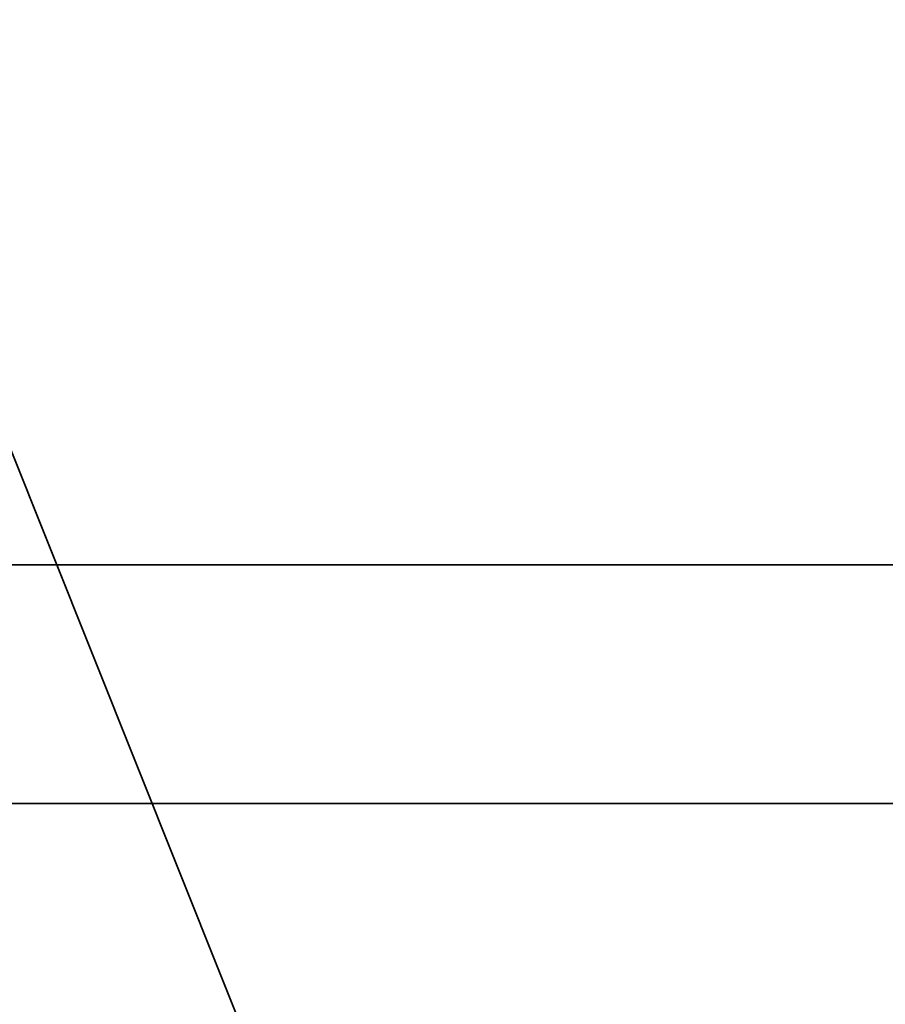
# Model space of a CAD drawing. Header units: millimetres. Extents: x -527 to 5177, y -116 to 161.
# Tile 18 of 256: x -338.86 to -331.61, y -12.98 to -4.73. Entities that reach past the tile are written whole.
import ezdxf

# ---------------------------------------------------------------- set-up
doc = ezdxf.new("R2010")
doc.units = ezdxf.units.MM
doc.layers.add('151', color=7, linetype='Continuous', true_color=0xffffff)

# ---------------------------------------------------------------- blocks, each defined once
blk = doc.blocks.new('UG_SURFACE_001')
at = {"layer": '151', "color": 252, "linetype": 'Continuous', "lineweight": 35}
for points in [[(527, -9.3, 2212.25), (527, 142.4, 2212.25), (-527, 142.4, 2212.25), (-527, -9.3, 2212.25)], [(-377, -9.3, 2062.2499), (-377, 142.4, 2062.2499), (377, 142.4, 2062.2499), (377, -9.3, 2062.2499)], [(527, -9.3, 2212.25), (-527, -9.3, 2212.25), (-377, -9.3, 2062.2499), (377, -9.3, 2062.2499)]]:
    blk.add_3dface(points, dxfattribs=at)
blk = doc.blocks.new('UG_SURFACE_014')
at = {"layer": '151', "color": 252, "linetype": 'Continuous', "lineweight": 35}
for points in [[(-320.9, -11.3, 1036.9999), (-340.9, -11.3, 1036.9999), (-340.9, -11.3, 1067), (-320.9, -11.3, 1067)], [(-320.9, -18.8, 1036.9999), (-340.9, -18.8, 1036.9999), (-340.9, -11.3, 1036.9999), (-320.9, -11.3, 1036.9999)], [(-320.9, -11.3, 1067), (-340.9, -11.3, 1067), (-340.9, -18.8, 1067), (-320.9, -18.8, 1067)]]:
    blk.add_3dface(points, dxfattribs=at)
blk = doc.blocks.new('UG_SURFACE_037')
at = {"layer": '151', "color": 252, "linetype": 'Continuous', "lineweight": 35}
for points in [[(-380, -9.3, 2075.2499), (380, -9.3, 2075.2499), (378.5, -9.3, 2073.75), (-378.5, -9.3, 2073.75)], [(-380, -9.3, 2075.2499), (-380, -26.22, 2075.2499), (380, -26.22, 2075.2499), (380, -9.3, 2075.2499)], [(-378.5, -9.3, 2073.75), (378.5, -9.3, 2073.75), (378.5, -26.22, 2073.75), (-378.5, -26.22, 2073.75)]]:
    blk.add_3dface(points, dxfattribs=at)
blk = doc.blocks.new('UG_SURFACE_081')
at = {"layer": '151', "color": 252, "linetype": 'Continuous', "lineweight": 35}
for points in [[(-341.1325, -2.8266, 1159.1071), (-351.1734, -12.8675, 1159.1071), (-351.1734, -26.3324, 1164.1695), (-331.7475, -26.3324, 1171.4731)], [(-331.7475, -26.3324, 998.5269), (-351.1734, -26.3324, 1005.8305), (-351.1734, -12.8675, 1010.893), (-341.1325, -2.8266, 1010.893)], [(-331.7475, -26.3324, 1171.4731), (-327.6676, -22.2525, 1171.4731), (-327.6676, -2.8266, 1164.1695), (-341.1325, -2.8266, 1159.1071)], [(-341.1325, -2.8266, 1010.893), (-327.6676, -2.8266, 1005.8305), (-327.6676, -22.2525, 998.5269), (-331.7475, -26.3324, 998.5269)], [(-350.4734, -13.1575, 1158.6864), (-340.8425, -3.5266, 1158.6864), (-328.1324, -3.5266, 1163.4651), (-327.4353, -22.4849, 1170.855)], [(-327.4353, -22.4849, 999.1449), (-328.1324, -3.5266, 1006.5348), (-340.8425, -3.5266, 1011.3136), (-350.4734, -13.1575, 1011.3136)]]:
    blk.add_3dface(points, dxfattribs=at)
blk = doc.blocks.new('UG_SURFACE_084')
at = {"layer": '151', "color": 252, "linetype": 'Continuous', "lineweight": 35}
for points in [[(-341.1325, -2.8266, 1159.1071), (-351.1734, -12.8675, 1159.1071), (-351.1734, -26.3324, 1164.1695), (-331.7475, -26.3324, 1171.4731)], [(-331.7475, -26.3324, 998.5269), (-351.1734, -26.3324, 1005.8305), (-351.1734, -12.8675, 1010.893), (-341.1325, -2.8266, 1010.893)], [(-331.7475, -26.3324, 1171.4731), (-327.6676, -22.2525, 1171.4731), (-327.6676, -2.8266, 1164.1695), (-341.1325, -2.8266, 1159.1071)], [(-341.1325, -2.8266, 1010.893), (-327.6676, -2.8266, 1005.8305), (-327.6676, -22.2525, 998.5269), (-331.7475, -26.3324, 998.5269)], [(-350.4734, -13.1575, 1158.6864), (-340.8425, -3.5266, 1158.6864), (-328.1324, -3.5266, 1163.4651), (-327.4353, -22.4849, 1170.855)], [(-327.4353, -22.4849, 999.1449), (-328.1324, -3.5266, 1006.5348), (-340.8425, -3.5266, 1011.3136), (-350.4734, -13.1575, 1011.3136)]]:
    blk.add_3dface(points, dxfattribs=at)

msp = doc.modelspace()

# ---------------------------------------------------------------- linework, layer by layer
at = {"layer": '151', "color": 251, "linetype": 'Continuous', "lineweight": -3, "true_color": 0x636466}
for p, q in [((-527, -9.3, 2212.25), (527, -9.3, 2212.25)), ((380, -9.3, 2075.25), (-380, -9.3, 2075.25)), ((378.5, -9.3, 2073.75), (-378.5, -9.3, 2073.75)), ((377, -9.3, 2062.25), (-377, -9.3, 2062.25)), ((-340.9, -11.3, 1067), (-320.9, -11.3, 1067)), ((-340.9, -11.3, 1037), (-320.9, -11.3, 1037))]:
    msp.add_line(p, q, dxfattribs=at)

# ---------------------------------------------------------------- block references
for name in ['UG_SURFACE_001', 'UG_SURFACE_037', 'UG_SURFACE_081', 'UG_SURFACE_084', 'UG_SURFACE_014']:
    msp.add_blockref(name, (0, 0), dxfattribs=at)

doc.saveas('drawing.dxf')
